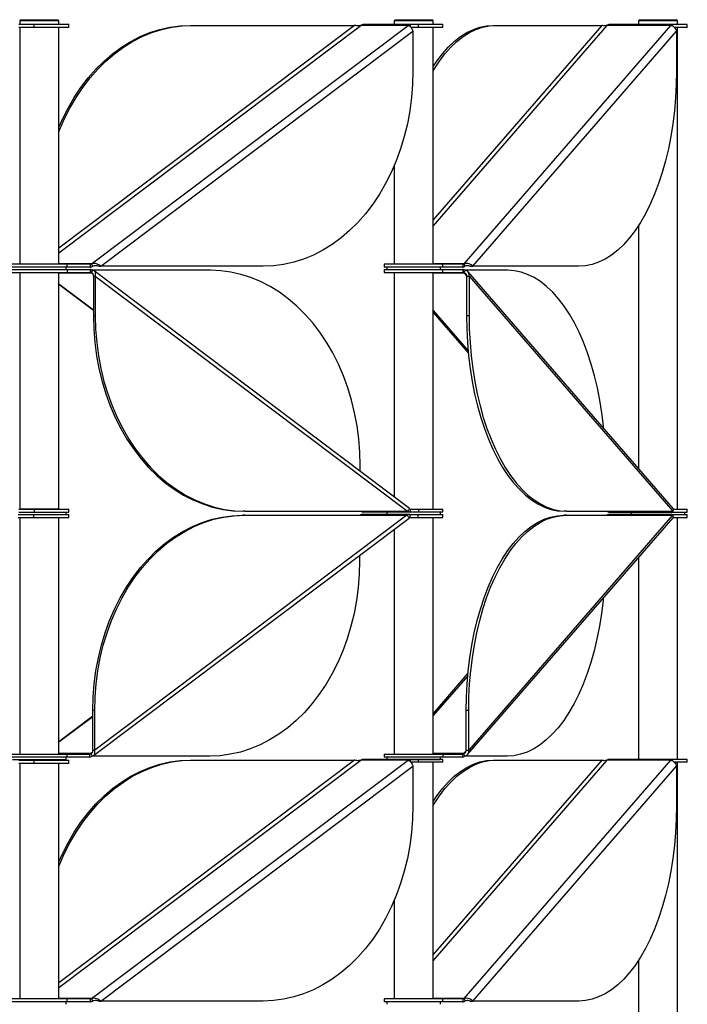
# Model space of a CAD drawing. Header units: millimetres. Extents: x 5 to 415, y 2 to 292.
# Tile 39 of 82: x 171 to 184, y 225 to 246. Entities that reach past the tile are written whole.
import ezdxf

# ---------------------------------------------------------------- set-up
doc = ezdxf.new("R2010")
doc.units = ezdxf.units.MM

msp = doc.modelspace()

# ---------------------------------------------------------------- linework, layer by layer
at = {"color": 7, "linetype": 'Continuous', "lineweight": 25}
for p, q in [((170.9835, 245.5571), (170.6738, 245.5571)), ((170.9835, 245.4971), (170.6738, 245.4971)), ((170.717, 245.6571), (170.692, 245.6321)), ((170.692, 245.6321), (170.692, 245.5571)), ((171.492, 245.6321), (170.692, 245.6321)), ((170.692, 245.4971), (170.692, 240.6496)), ((170.717, 245.6571), (171.467, 245.6571)), ((170.9835, 245.4971), (170.9835, 245.5571)), ((171.692, 245.5571), (170.9835, 245.5571)), ((171.692, 245.4971), (170.9835, 245.4971)), ((171.492, 245.6321), (171.467, 245.6571)), ((171.492, 245.5571), (171.492, 245.6321)), ((171.492, 240.8813), (177.6754, 245.541)), ((177.5449, 245.541), (171.492, 240.9796)), ((171.492, 240.6496), (171.492, 245.4971)), ((171.692, 245.4971), (171.692, 245.5571)), ((172.1592, 240.6577), (178.6394, 245.541)), ((174.1827, 245.541), (174.2212, 245.541)), ((174.2212, 245.541), (177.5449, 245.541)), ((178.6394, 245.541), (177.6754, 245.541)), ((178.6854, 245.5571), (177.7214, 245.5571)), ((178.3784, 245.6571), (178.3534, 245.6321)), ((178.3534, 245.6321), (178.3534, 245.5571)), ((178.7534, 245.6321), (178.3534, 245.6321)), ((178.3784, 245.6571), (178.7534, 245.6571)), ((178.6854, 245.5571), (178.6854, 245.5127)), ((178.8533, 245.5571), (178.6854, 245.5571)), ((178.8533, 245.4971), (178.6953, 245.4971)), ((178.7534, 245.6571), (179.1284, 245.6571)), ((179.1534, 245.6321), (178.7534, 245.6321)), ((178.8533, 245.4971), (178.8533, 245.5571)), ((179.3534, 245.5571), (178.8533, 245.5571)), ((179.3534, 245.4971), (178.8533, 245.4971)), ((179.1534, 245.6321), (179.1284, 245.6571)), ((179.1534, 245.5571), (179.1534, 245.6321)), ((179.1534, 241.4279), (182.7168, 245.541)), ((182.6048, 245.541), (179.1534, 241.5572)), ((179.1534, 240.6496), (179.1534, 245.4971)), ((179.3534, 245.4971), (179.3534, 245.5571)), ((179.7849, 240.6577), (184.0157, 245.541)), ((180.3829, 245.541), (180.4349, 245.541)), ((180.4349, 245.541), (182.6048, 245.541)), ((184.0157, 245.541), (182.7168, 245.541)), ((184.0457, 245.5571), (182.7468, 245.5571)), ((183.3803, 245.6571), (183.3553, 245.6321)), ((183.3553, 245.6321), (183.3553, 245.5571)), ((183.7553, 245.6321), (183.3553, 245.6321)), ((183.3803, 245.6571), (183.7553, 245.6571)), ((183.7553, 245.6571), (184.1303, 245.6571)), ((184.1553, 245.6321), (183.7553, 245.6321)), ((184.0457, 245.5571), (184.0457, 245.5322)), ((184.0515, 245.5571), (184.0457, 245.5571)), ((184.3553, 245.5571), (184.0515, 245.5571)), ((184.0515, 245.5296), (184.0515, 245.5571)), ((184.3553, 245.4971), (184.0936, 245.4971)), ((184.1553, 245.6321), (184.1303, 245.6571)), ((184.1553, 245.5571), (184.1553, 245.6321)), ((184.1553, 235.6321), (184.1553, 245.4971)), ((184.3553, 245.4971), (184.3553, 245.5571)), ((172.3513, 240.6057), (178.7395, 245.4198)), ((178.7395, 245.4198), (178.7395, 244.6057)), ((179.9639, 240.6057), (184.1346, 245.4198)), ((184.1346, 245.4198), (184.1346, 244.6057)), ((178.3534, 242.6619), (178.3534, 240.6496)), ((183.3553, 241.4377), (183.3553, 236.4644)), ((171.6614, 240.6496), (170.492, 240.6496)), ((172.1592, 240.6577), (171.492, 240.6577)), ((171.6614, 240.5896), (171.6614, 240.6496)), ((172.1298, 240.6496), (171.6614, 240.6496)), ((172.1298, 240.6496), (172.1298, 240.5896)), ((172.1298, 240.6496), (172.1363, 240.6496)), ((172.1363, 240.5896), (172.1363, 240.6496)), ((172.1592, 240.6577), (172.1822, 240.6057)), ((178.1534, 240.6496), (178.1534, 240.5896)), ((179.3534, 240.6496), (178.1534, 240.6496)), ((179.7849, 240.6577), (179.1534, 240.6577)), ((179.3534, 240.5896), (179.3534, 240.6496)), ((179.7612, 240.6496), (179.3534, 240.6496)), ((179.7612, 240.6496), (179.7612, 240.5896)), ((179.7612, 240.6496), (179.7699, 240.6496)), ((179.7699, 240.5896), (179.7699, 240.6496)), ((179.7849, 240.6577), (179.7999, 240.6057)), ((171.6614, 240.5896), (170.492, 240.5896)), ((170.492, 240.5396), (171.6614, 240.5396)), ((170.492, 240.4796), (171.6614, 240.4796)), ((170.692, 240.4796), (170.692, 235.6321)), ((171.492, 235.6321), (171.492, 240.4796)), ((171.492, 240.4716), (172.1592, 240.4716)), ((171.642, 240.5396), (171.642, 240.5896)), ((172.1298, 240.5896), (171.6614, 240.5896)), ((171.6614, 240.5396), (171.6614, 240.4796)), ((171.6614, 240.5396), (172.1298, 240.5396)), ((171.6614, 240.4796), (172.1298, 240.4796)), ((172.1298, 240.5896), (172.1363, 240.5896)), ((172.1298, 240.5396), (172.1298, 240.4796)), ((172.1363, 240.5396), (172.1298, 240.5396)), ((172.1363, 240.4796), (172.1298, 240.4796)), ((172.1363, 240.5396), (172.1363, 240.4796)), ((172.1822, 240.5236), (172.1592, 240.4716)), ((172.1592, 240.4716), (172.1902, 240.4483)), ((174.5953, 240.5236), (172.1822, 240.5236)), ((178.6712, 235.6452), (172.2143, 240.5111)), ((172.3127, 240.6057), (172.3513, 240.6057)), ((175.675, 240.6057), (172.3513, 240.6057)), ((179.3534, 240.5896), (178.1534, 240.5896)), ((178.1534, 240.5396), (178.1534, 240.4796)), ((178.1534, 240.5396), (179.3534, 240.5396)), ((178.1534, 240.4796), (179.3534, 240.4796)), ((178.2034, 240.5896), (178.2034, 240.5396)), ((178.3534, 240.4796), (178.3534, 235.8848)), ((179.1534, 235.6322), (179.1534, 240.4796)), ((179.1534, 240.4716), (179.7849, 240.4716)), ((179.3034, 240.5396), (179.3034, 240.5896)), ((179.7612, 240.5896), (179.3534, 240.5896)), ((179.3534, 240.4796), (179.3534, 240.5396)), ((179.3534, 240.5396), (179.7612, 240.5396)), ((179.3534, 240.4796), (179.7612, 240.4796)), ((179.7612, 240.5896), (179.7699, 240.5896)), ((179.7612, 240.5396), (179.7612, 240.4796)), ((179.7699, 240.5396), (179.7612, 240.5396)), ((179.7699, 240.4796), (179.7612, 240.4796)), ((179.7699, 240.5396), (179.7699, 240.4796)), ((179.7999, 240.5235), (179.7849, 240.4716)), ((179.7849, 240.4716), (179.8362, 240.4124)), ((180.6791, 240.5235), (179.7999, 240.5235)), ((184.0709, 235.6384), (179.8674, 240.4903)), ((179.9119, 240.6057), (179.9639, 240.6057)), ((182.1338, 240.6057), (179.9639, 240.6057)), ((171.492, 240.248), (172.1978, 239.7161)), ((171.492, 240.2363), (172.1978, 239.7044)), ((172.1978, 240.4023), (172.2364, 240.4023)), ((172.1978, 240.4023), (172.1978, 239.5882)), ((172.2364, 240.4023), (178.6246, 235.5882)), ((172.2364, 240.4023), (172.2364, 239.5882)), ((179.8369, 240.4023), (179.8888, 240.4023)), ((179.8369, 240.4023), (179.8369, 239.5882)), ((179.8888, 240.4023), (184.0596, 235.5882)), ((179.8888, 240.4023), (179.8888, 239.5882)), ((179.1534, 239.7013), (179.8689, 238.8754)), ((179.1534, 239.6566), (179.8736, 238.8253)), ((172.2364, 239.5882), (172.1978, 239.5882)), ((179.8888, 239.5882), (179.8369, 239.5882)), ((177.6599, 236.4074), (177.6599, 236.5236)), ((170.6738, 235.6321), (170.9835, 235.6321)), ((171.4442, 235.6321), (170.692, 235.6321)), ((170.792, 235.6321), (170.792, 235.6321)), ((170.9835, 235.6321), (170.9835, 235.5721)), ((170.9835, 235.6321), (171.692, 235.6321)), ((171.392, 235.6321), (171.392, 235.6321)), ((171.492, 235.6321), (171.4442, 235.6321)), ((171.692, 235.5721), (171.692, 235.6321)), ((175.3009, 235.5882), (175.2624, 235.5882)), ((175.3009, 235.5882), (178.6246, 235.5882)), ((178.6312, 235.5944), (178.6394, 235.5882)), ((178.6394, 235.5882), (178.6344, 235.5963)), ((178.6394, 235.5882), (178.6513, 235.6151)), ((178.6854, 235.6322), (178.6854, 235.5722)), ((178.6854, 235.6322), (178.8533, 235.6322)), ((178.8533, 235.6322), (178.8533, 235.5722)), ((178.8533, 235.6322), (179.3534, 235.6322)), ((179.3534, 235.5722), (179.3534, 235.6322)), ((181.8896, 235.5882), (181.8377, 235.5882)), ((181.8896, 235.5882), (184.0596, 235.5882)), ((184.0457, 235.5882), (184.0457, 235.5721)), ((184.0515, 235.5882), (184.0515, 235.5721)), ((184.0724, 235.6321), (184.3553, 235.6321)), ((184.3553, 235.5721), (184.3553, 235.6321)), ((170.6587, 235.4622), (170.9709, 235.4622)), ((170.6608, 235.5222), (170.9709, 235.5222)), ((170.6738, 235.5721), (170.9835, 235.5721)), ((170.692, 235.4622), (170.692, 230.6147)), ((170.9709, 235.5222), (170.9709, 235.4622)), ((170.9709, 235.5222), (171.692, 235.5222)), ((170.9709, 235.4622), (171.692, 235.4622)), ((170.9835, 235.5721), (171.692, 235.5721)), ((171.492, 230.6147), (171.492, 235.4622)), ((171.642, 235.5222), (171.642, 235.5721)), ((171.692, 235.4622), (171.692, 235.5222)), ((172.202, 230.5832), (178.6589, 235.4491)), ((178.6123, 235.5061), (172.224, 230.692)), ((175.2886, 235.5061), (175.25, 235.5061)), ((175.2886, 235.5061), (178.6123, 235.5061)), ((177.7091, 235.5222), (177.7156, 235.5222)), ((178.6666, 235.5222), (177.7156, 235.5222)), ((177.7214, 235.5722), (178.6854, 235.5722)), ((178.2034, 235.5722), (178.2034, 235.5222)), ((178.6271, 235.5061), (178.619, 235.4999)), ((178.639, 235.4792), (178.6271, 235.5061)), ((178.6666, 235.5222), (178.6731, 235.5222)), ((178.6731, 235.5222), (178.6731, 235.4622)), ((178.6731, 235.5222), (178.8405, 235.5222)), ((178.6731, 235.4622), (178.8405, 235.4622)), ((178.6854, 235.5722), (178.8533, 235.5722)), ((178.8405, 235.5222), (178.8405, 235.4622)), ((178.8405, 235.5222), (179.3534, 235.5222)), ((178.8405, 235.4622), (179.3534, 235.4622)), ((178.8533, 235.5722), (179.3534, 235.5722)), ((179.1534, 230.6147), (179.1534, 235.4622)), ((179.3034, 235.5222), (179.3034, 235.5722)), ((179.3534, 235.4622), (179.3534, 235.5222)), ((179.8594, 230.6039), (184.0629, 235.4558)), ((184.0515, 235.5061), (179.8808, 230.692)), ((181.8816, 235.5061), (181.8296, 235.5061)), ((181.8816, 235.5061), (184.0515, 235.5061)), ((182.7388, 235.5221), (182.7475, 235.5221)), ((182.7468, 235.5721), (184.0457, 235.5721)), ((184.0289, 235.5221), (182.7475, 235.5221)), ((183.2053, 235.5721), (183.2053, 235.5221)), ((184.0289, 235.5221), (184.0377, 235.5221)), ((184.0377, 235.5221), (184.0377, 235.5061)), ((184.0402, 235.5221), (184.3553, 235.5221)), ((184.0402, 235.5221), (184.0402, 235.5061)), ((184.0457, 235.5721), (184.0515, 235.5721)), ((184.0515, 235.5721), (184.3553, 235.5721)), ((184.0647, 235.4621), (184.3553, 235.4621)), ((184.1553, 230.5046), (184.1553, 235.4621)), ((184.3053, 235.5221), (184.3053, 235.5721)), ((184.3553, 235.4621), (184.3553, 235.5221)), ((178.3534, 235.2188), (178.3534, 230.6147)), ((177.6475, 234.6869), (177.6475, 234.5708)), ((183.3553, 234.6391), (183.3553, 230.5046)), ((179.8656, 232.269), (179.1534, 231.4469)), ((179.8609, 232.2188), (179.1534, 231.4022)), ((172.1855, 231.3899), (171.492, 230.8673)), ((172.1855, 231.3782), (171.492, 230.8556)), ((172.224, 231.5061), (172.1855, 231.5061)), ((172.1855, 230.692), (172.1855, 231.5061)), ((172.224, 230.692), (172.224, 231.5061)), ((179.8808, 231.5061), (179.8288, 231.5061)), ((179.8288, 230.692), (179.8288, 231.5061)), ((179.8808, 230.692), (179.8808, 231.5061)), ((170.492, 230.6147), (171.6572, 230.6147)), ((170.492, 230.5547), (171.6572, 230.5547)), ((172.1469, 230.6227), (171.492, 230.6227)), ((171.642, 230.5047), (171.642, 230.5547)), ((171.6572, 230.6147), (171.6572, 230.5547)), ((171.6572, 230.6147), (172.1239, 230.6147)), ((171.6572, 230.5547), (172.1239, 230.5547)), ((172.1239, 230.5547), (172.1239, 230.6147)), ((172.1783, 230.6464), (172.1469, 230.6227)), ((172.1469, 230.6227), (172.1699, 230.5708)), ((174.583, 230.5708), (172.1699, 230.5708)), ((172.1855, 230.692), (172.224, 230.692)), ((178.1534, 230.6147), (178.1534, 230.5547)), ((178.1534, 230.6147), (179.3534, 230.6147)), ((178.1534, 230.5547), (179.3534, 230.5547)), ((178.2034, 230.5547), (178.2034, 230.5047)), ((179.7769, 230.6227), (179.1534, 230.6227)), ((179.3034, 230.5047), (179.3034, 230.5547)), ((179.3534, 230.6147), (179.3534, 230.5547)), ((179.3534, 230.6147), (179.7619, 230.6147)), ((179.3534, 230.5547), (179.7619, 230.5547)), ((179.7619, 230.5547), (179.7619, 230.6147)), ((179.8289, 230.6828), (179.7769, 230.6227)), ((179.7769, 230.6227), (179.7919, 230.5707)), ((180.671, 230.5707), (179.7919, 230.5707)), ((179.8288, 230.692), (179.8808, 230.692)), ((170.542, 230.5047), (171.1465, 230.5047)), ((170.9835, 230.4821), (170.6738, 230.4821)), ((170.9835, 230.4221), (170.6738, 230.4221)), ((170.692, 230.4221), (170.692, 225.5971)), ((170.792, 230.5047), (170.792, 230.4821)), ((170.9835, 230.4221), (170.9835, 230.4821)), ((171.692, 230.4821), (170.9835, 230.4821)), ((171.692, 230.4221), (170.9835, 230.4221)), ((171.1465, 230.5047), (171.642, 230.5047)), ((171.392, 230.4821), (171.392, 230.5047)), ((171.492, 225.8288), (177.6754, 230.4885)), ((177.5449, 230.4885), (171.492, 225.9271)), ((171.492, 225.5971), (171.492, 230.4221)), ((171.692, 230.4221), (171.692, 230.4821)), ((172.1592, 225.6052), (178.6394, 230.4885)), ((172.3513, 225.5532), (178.7395, 230.3673)), ((174.1827, 230.4885), (174.2212, 230.4885)), ((174.2212, 230.4885), (177.5449, 230.4885)), ((178.6394, 230.4885), (177.6754, 230.4885)), ((178.6854, 230.5046), (177.7214, 230.5046)), ((178.2034, 230.5047), (178.9622, 230.5047)), ((178.4534, 230.5047), (178.4534, 230.5046)), ((178.6854, 230.5046), (178.6854, 230.4602)), ((178.8533, 230.5046), (178.6854, 230.5046)), ((178.8533, 230.4446), (178.6953, 230.4446)), ((178.7395, 230.3673), (178.7395, 229.5532)), ((178.8533, 230.4446), (178.8533, 230.5046)), ((179.3534, 230.5046), (178.8533, 230.5046)), ((179.3534, 230.4446), (178.8533, 230.4446)), ((178.9622, 230.5047), (179.3034, 230.5047)), ((179.0534, 230.5046), (179.0534, 230.5047)), ((179.1534, 226.3754), (182.7168, 230.4885)), ((182.6048, 230.4885), (179.1534, 226.5047)), ((179.1534, 225.5971), (179.1534, 230.4446)), ((179.3534, 230.4446), (179.3534, 230.5046)), ((179.7849, 225.6052), (184.0157, 230.4885)), ((179.9639, 225.5532), (184.1346, 230.3673)), ((180.3829, 230.4885), (180.4349, 230.4885)), ((180.4349, 230.4885), (182.6048, 230.4885)), ((184.0157, 230.4885), (182.7168, 230.4885)), ((184.0457, 230.5046), (182.7468, 230.5046)), ((184.1553, 230.5046), (183.3553, 230.5046)), ((183.4553, 230.5046), (183.4553, 230.5046)), ((184.0457, 230.5046), (184.0457, 230.4797)), ((184.0515, 230.5046), (184.0457, 230.5046)), ((184.3553, 230.5046), (184.0515, 230.5046)), ((184.0515, 230.4771), (184.0515, 230.5046)), ((184.0553, 230.5046), (184.0553, 230.5046)), ((184.3553, 230.4446), (184.0936, 230.4446)), ((184.1346, 230.3673), (184.1346, 229.5532)), ((184.1553, 220.5796), (184.1553, 230.4446)), ((184.3553, 230.4446), (184.3553, 230.5046)), ((178.3534, 227.6094), (178.3534, 225.5971)), ((183.3553, 226.3852), (183.3553, 221.4119)), ((171.6614, 225.5971), (170.492, 225.5971)), ((171.6614, 225.5371), (170.492, 225.5371)), ((172.1592, 225.6052), (171.492, 225.6052)), ((171.642, 225.4871), (171.642, 225.5371)), ((171.6614, 225.5371), (171.6614, 225.5971)), ((172.1298, 225.5971), (171.6614, 225.5971)), ((172.1298, 225.5371), (171.6614, 225.5371)), ((172.1298, 225.5971), (172.1298, 225.5371)), ((172.1298, 225.5971), (172.1363, 225.5971)), ((172.1298, 225.5371), (172.1363, 225.5371)), ((172.1363, 225.5371), (172.1363, 225.5971)), ((172.1592, 225.6052), (172.1822, 225.5532)), ((172.3127, 225.5532), (172.3513, 225.5532)), ((175.675, 225.5532), (172.3513, 225.5532)), ((178.1534, 225.5971), (178.1534, 225.5371)), ((179.3534, 225.5971), (178.1534, 225.5971)), ((179.3534, 225.5371), (178.1534, 225.5371)), ((178.2034, 225.5371), (178.2034, 225.4871)), ((179.7849, 225.6052), (179.1534, 225.6052)), ((179.3034, 225.4871), (179.3034, 225.5371)), ((179.3534, 225.5371), (179.3534, 225.5971)), ((179.7612, 225.5971), (179.3534, 225.5971)), ((179.7612, 225.5371), (179.3534, 225.5371)), ((179.7612, 225.5971), (179.7612, 225.5371)), ((179.7612, 225.5971), (179.7699, 225.5971)), ((179.7612, 225.5371), (179.7699, 225.5371)), ((179.7699, 225.5371), (179.7699, 225.5971)), ((179.7849, 225.6052), (179.7999, 225.5532)), ((179.9119, 225.5532), (179.9639, 225.5532)), ((182.1338, 225.5532), (179.9639, 225.5532))]:
    msp.add_line(p, q, dxfattribs=at)
at = {"color": 7, "linetype": 'Continuous', "lineweight": 25, "flags": 128}
for points in [[(171.492, 243.4556), (171.5642, 243.6194), (171.679, 243.8478), (171.8055, 244.0654), (171.943, 244.2712), (172.0909, 244.4644), (172.2487, 244.6439), (172.4154, 244.8089), (172.5904, 244.9587), (172.7728, 245.0926), (172.9617, 245.2099), (173.1564, 245.3101), (173.3559, 245.3927), (173.5592, 245.4574), (173.7654, 245.5038), (173.9735, 245.5317), (174.1827, 245.541)], [(171.492, 243.3603), (171.5003, 243.3813), (171.6028, 243.6194), (171.7176, 243.8478), (171.844, 244.0654), (171.9815, 244.2712), (172.1295, 244.4644), (172.2872, 244.6439), (172.454, 244.8089), (172.6289, 244.9587), (172.8113, 245.0926), (173.0003, 245.2099), (173.195, 245.3101), (173.3944, 245.3927), (173.5977, 245.4574), (173.8039, 245.5038), (174.0121, 245.5317), (174.2212, 245.541)], [(179.1534, 244.6128), (179.1722, 244.6439), (179.2811, 244.8089), (179.3953, 244.9587), (179.5144, 245.0926), (179.6378, 245.2099), (179.7649, 245.3101), (179.8951, 245.3927), (180.0278, 245.4574), (180.1624, 245.5038), (180.2983, 245.5317), (180.4349, 245.541)], [(179.1534, 244.6966), (179.2291, 244.8089), (179.3433, 244.9587), (179.4624, 245.0926), (179.5858, 245.2099), (179.7129, 245.3101), (179.8431, 245.3927), (179.9758, 245.4574), (180.1105, 245.5038), (180.2464, 245.5317), (180.3829, 245.541)], [(178.7395, 244.6057), (178.7324, 244.3327), (178.711, 244.061), (178.6754, 243.7919), (178.6259, 243.5265), (178.5626, 243.2662), (178.4858, 243.0121), (178.396, 242.7655), (178.2934, 242.5274), (178.1786, 242.299), (178.0522, 242.0814), (177.9147, 241.8755), (177.7667, 241.6824), (177.609, 241.5029), (177.4423, 241.3378), (177.2673, 241.188), (177.0849, 241.0542), (176.8959, 240.9369), (176.7012, 240.8367), (176.5018, 240.754), (176.2985, 240.6894), (176.0923, 240.643), (175.8841, 240.615), (175.675, 240.6057)], [(184.1346, 244.6057), (184.1299, 244.3327), (184.116, 244.061), (184.0928, 243.7919), (184.0604, 243.5265), (184.0191, 243.2662), (183.969, 243.0121), (183.9103, 242.7654), (183.8433, 242.5274), (183.7684, 242.299), (183.6858, 242.0813), (183.5961, 241.8755), (183.4995, 241.6823), (183.3965, 241.5028), (183.2876, 241.3378), (183.1734, 241.188), (183.0543, 241.0542), (182.9309, 240.9368), (182.8038, 240.8366), (182.6736, 240.754), (182.5409, 240.6894), (182.4063, 240.6429), (182.2704, 240.615), (182.1338, 240.6057)], [(177.6599, 236.5236), (177.6527, 236.7965), (177.6313, 237.0682), (177.5958, 237.3374), (177.5462, 237.6027), (177.4829, 237.8631), (177.4061, 238.1172), (177.3163, 238.3638), (177.2137, 238.6019), (177.0989, 238.8303), (176.9725, 239.0479), (176.835, 239.2538), (176.687, 239.4469), (176.5293, 239.6264), (176.3626, 239.7914), (176.1876, 239.9412), (176.0052, 240.0751), (175.8162, 240.1924), (175.6215, 240.2926), (175.4221, 240.3752), (175.2188, 240.4399), (175.0126, 240.4863), (174.8044, 240.5142), (174.5953, 240.5236)], [(182.6431, 237.2865), (182.638, 237.3374), (182.6057, 237.6027), (182.5643, 237.8631), (182.5142, 238.1171), (182.4556, 238.3638), (182.3886, 238.6019), (182.3137, 238.8303), (182.2311, 239.0479), (182.1413, 239.2537), (182.0447, 239.4469), (181.9418, 239.6264), (181.8329, 239.7914), (181.7187, 239.9412), (181.5996, 240.0751), (181.4762, 240.1924), (181.3491, 240.2926), (181.2189, 240.3752), (181.0862, 240.4399), (180.9515, 240.4863), (180.8156, 240.5142), (180.6791, 240.5235)], [(172.1978, 239.5882), (172.2049, 239.3153), (172.2263, 239.0436), (172.2619, 238.7744), (172.3114, 238.509), (172.3747, 238.2487), (172.4515, 237.9946), (172.5414, 237.748), (172.6439, 237.5099), (172.7587, 237.2815), (172.8851, 237.0639), (173.0227, 236.858), (173.1706, 236.6649), (173.3284, 236.4854), (173.4951, 236.3204), (173.6701, 236.1706), (173.8525, 236.0367), (174.0414, 235.9194), (174.2361, 235.8192), (174.4356, 235.7366), (174.6389, 235.6719), (174.8451, 235.6255), (175.0532, 235.5976), (175.2624, 235.5882)], [(172.2364, 239.5882), (172.2435, 239.3153), (172.2649, 239.0436), (172.3005, 238.7744), (172.35, 238.509), (172.4133, 238.2487), (172.4901, 237.9946), (172.5799, 237.748), (172.6825, 237.5099), (172.7973, 237.2815), (172.9237, 237.0639), (173.0612, 236.858), (173.2092, 236.6649), (173.3669, 236.4854), (173.5336, 236.3204), (173.7086, 236.1706), (173.891, 236.0367), (174.08, 235.9194), (174.2747, 235.8192), (174.4741, 235.7366), (174.6774, 235.6719), (174.8836, 235.6255), (175.0918, 235.5976), (175.3009, 235.5882)], [(179.8369, 239.5882), (179.8415, 239.3152), (179.8555, 239.0435), (179.8787, 238.7744), (179.9111, 238.509), (179.9524, 238.2487), (180.0025, 237.9946), (180.0612, 237.748), (180.1281, 237.5099), (180.2031, 237.2815), (180.2856, 237.0639), (180.3754, 236.858), (180.472, 236.6649), (180.575, 236.4854), (180.6838, 236.3203), (180.7981, 236.1705), (180.9172, 236.0367), (181.0405, 235.9194), (181.1676, 235.8192), (181.2978, 235.7365), (181.4306, 235.6719), (181.5652, 235.6255), (181.7011, 235.5975), (181.8377, 235.5882)], [(179.8888, 239.5882), (179.8935, 239.3152), (179.9075, 239.0435), (179.9307, 238.7744), (179.963, 238.509), (180.0043, 238.2487), (180.0545, 237.9946), (180.1131, 237.748), (180.1801, 237.5099), (180.255, 237.2815), (180.3376, 237.0639), (180.4274, 236.858), (180.524, 236.6649), (180.6269, 236.4854), (180.7358, 236.3203), (180.85, 236.1705), (180.9691, 236.0367), (181.0925, 235.9194), (181.2196, 235.8192), (181.3498, 235.7365), (181.4825, 235.6719), (181.6172, 235.6255), (181.7531, 235.5975), (181.8896, 235.5882)], [(172.1855, 231.5061), (172.1926, 231.7791), (172.214, 232.0507), (172.2496, 232.3199), (172.2991, 232.5853), (172.3624, 232.8456), (172.4392, 233.0997), (172.5291, 233.3463), (172.6316, 233.5844), (172.7464, 233.8128), (172.8728, 234.0304), (173.0104, 234.2363), (173.1583, 234.4294), (173.316, 234.6089), (173.4828, 234.774), (173.6577, 234.9238), (173.8401, 235.0576), (174.0291, 235.1749), (174.2238, 235.2751), (174.4232, 235.3578), (174.6265, 235.4224), (174.8328, 235.4688), (175.0409, 235.4968), (175.25, 235.5061)], [(172.224, 231.5061), (172.2312, 231.7791), (172.2526, 232.0507), (172.2881, 232.3199), (172.3377, 232.5853), (172.401, 232.8456), (172.4778, 233.0997), (172.5676, 233.3463), (172.6702, 233.5844), (172.7849, 233.8128), (172.9114, 234.0304), (173.0489, 234.2363), (173.1969, 234.4294), (173.3546, 234.6089), (173.5213, 234.774), (173.6963, 234.9238), (173.8787, 235.0576), (174.0677, 235.1749), (174.2623, 235.2751), (174.4618, 235.3578), (174.6651, 235.4224), (174.8713, 235.4688), (175.0795, 235.4968), (175.2886, 235.5061)], [(179.8288, 231.5061), (179.8335, 231.779), (179.8475, 232.0507), (179.8707, 232.3199), (179.903, 232.5852), (179.9444, 232.8456), (179.9945, 233.0997), (180.0531, 233.3463), (180.1201, 233.5844), (180.195, 233.8128), (180.2776, 234.0304), (180.3674, 234.2363), (180.464, 234.4294), (180.5669, 234.6089), (180.6758, 234.7739), (180.79, 234.9237), (180.9091, 235.0576), (181.0325, 235.1749), (181.1596, 235.2751), (181.2898, 235.3577), (181.4225, 235.4224), (181.5572, 235.4688), (181.6931, 235.4967), (181.8296, 235.5061)], [(179.8808, 231.5061), (179.8854, 231.779), (179.8994, 232.0507), (179.9226, 232.3199), (179.955, 232.5852), (179.9963, 232.8456), (180.0464, 233.0997), (180.1051, 233.3463), (180.1721, 233.5844), (180.247, 233.8128), (180.3295, 234.0304), (180.4193, 234.2363), (180.5159, 234.4294), (180.6189, 234.6089), (180.7278, 234.7739), (180.842, 234.9237), (180.9611, 235.0576), (181.0845, 235.1749), (181.2115, 235.2751), (181.3418, 235.3577), (181.4745, 235.4224), (181.6091, 235.4688), (181.745, 235.4967), (181.8816, 235.5061)], [(177.6475, 234.5708), (177.6404, 234.2978), (177.619, 234.0261), (177.5834, 233.7569), (177.5339, 233.4916), (177.4706, 233.2312), (177.3938, 232.9772), (177.304, 232.7305), (177.2014, 232.4924), (177.0866, 232.264), (176.9602, 232.0464), (176.8227, 231.8405), (176.6747, 231.6474), (176.517, 231.4679), (176.3502, 231.3029), (176.1753, 231.1531), (175.9929, 231.0192), (175.8039, 230.9019), (175.6092, 230.8017), (175.4098, 230.7191), (175.2065, 230.6544), (175.0003, 230.608), (174.7921, 230.5801), (174.583, 230.5708)], [(182.6351, 233.8078), (182.63, 233.7569), (182.5976, 233.4915), (182.5563, 233.2312), (182.5062, 232.9771), (182.4475, 232.7305), (182.3806, 232.4924), (182.3056, 232.264), (182.2231, 232.0464), (182.1333, 231.8405), (182.0367, 231.6474), (181.9337, 231.4679), (181.8249, 231.3029), (181.7106, 231.1531), (181.5915, 231.0192), (181.4682, 230.9019), (181.3411, 230.8017), (181.2108, 230.7191), (181.0781, 230.6544), (180.9435, 230.608), (180.8076, 230.5801), (180.671, 230.5707)], [(171.492, 228.4031), (171.5642, 228.5669), (171.679, 228.7953), (171.8055, 229.0129), (171.943, 229.2187), (172.0909, 229.4119), (172.2487, 229.5914), (172.4154, 229.7564), (172.5904, 229.9062), (172.7728, 230.0401), (172.9617, 230.1574), (173.1564, 230.2576), (173.3559, 230.3402), (173.5592, 230.4049), (173.7654, 230.4513), (173.9735, 230.4792), (174.1827, 230.4885)], [(171.492, 228.3078), (171.5003, 228.3288), (171.6028, 228.5669), (171.7176, 228.7953), (171.844, 229.0129), (171.9815, 229.2187), (172.1295, 229.4119), (172.2872, 229.5914), (172.454, 229.7564), (172.6289, 229.9062), (172.8113, 230.0401), (173.0003, 230.1574), (173.195, 230.2576), (173.3944, 230.3402), (173.5977, 230.4049), (173.8039, 230.4513), (174.0121, 230.4792), (174.2212, 230.4885)], [(179.1534, 229.5603), (179.1722, 229.5914), (179.2811, 229.7564), (179.3953, 229.9062), (179.5144, 230.0401), (179.6378, 230.1574), (179.7649, 230.2576), (179.8951, 230.3402), (180.0278, 230.4049), (180.1624, 230.4513), (180.2983, 230.4792), (180.4349, 230.4885)], [(179.1534, 229.6441), (179.2291, 229.7564), (179.3433, 229.9062), (179.4624, 230.0401), (179.5858, 230.1574), (179.7129, 230.2576), (179.8431, 230.3402), (179.9758, 230.4049), (180.1105, 230.4513), (180.2464, 230.4792), (180.3829, 230.4885)], [(178.7395, 229.5532), (178.7324, 229.2802), (178.711, 229.0085), (178.6754, 228.7394), (178.6259, 228.474), (178.5626, 228.2137), (178.4858, 227.9596), (178.396, 227.713), (178.2934, 227.4749), (178.1786, 227.2465), (178.0522, 227.0289), (177.9147, 226.823), (177.7667, 226.6299), (177.609, 226.4504), (177.4423, 226.2853), (177.2673, 226.1355), (177.0849, 226.0017), (176.8959, 225.8844), (176.7012, 225.7842), (176.5018, 225.7015), (176.2985, 225.6369), (176.0923, 225.5905), (175.8841, 225.5625), (175.675, 225.5532)], [(184.1346, 229.5532), (184.1299, 229.2802), (184.116, 229.0085), (184.0928, 228.7394), (184.0604, 228.474), (184.0191, 228.2137), (183.969, 227.9596), (183.9103, 227.7129), (183.8433, 227.4749), (183.7684, 227.2465), (183.6858, 227.0288), (183.5961, 226.823), (183.4995, 226.6298), (183.3965, 226.4503), (183.2876, 226.2853), (183.1734, 226.1355), (183.0543, 226.0017), (182.9309, 225.8843), (182.8038, 225.7841), (182.6736, 225.7015), (182.5409, 225.6369), (182.4063, 225.5904), (182.2704, 225.5625), (182.1338, 225.5532)]]:
    msp.add_lwpolyline(points, dxfattribs=at)
at = {"color": 7, "linetype": 'Continuous', "lineweight": 25}
for centre, radius, start, end in [((177.7223, 245.4808), 0.0763, 90.65935, 127.89406), ((178.6863, 245.4808), 0.0763, 90.65935, 127.89406), ((182.7493, 245.5165), 0.0407, 93.43942, 142.9155), ((184.0481, 245.5165), 0.0407, 93.43942, 142.9155), ((172.1358, 240.6878), 0.0381, 270.65935, 307.89406), ((179.7687, 240.6699), 0.0203, 273.43942, 322.9155), ((172.1354, 240.6659), 0.0763, 270.65935, 307.89406), ((172.1354, 240.4634), 0.0763, 52.10594, 89.34065), ((172.1358, 240.4415), 0.0381, 52.10594, 89.34065), ((179.7675, 240.6302), 0.0407, 273.43942, 322.9155), ((179.7675, 240.499), 0.0407, 37.0845, 86.56058), ((179.7687, 240.4593), 0.0203, 37.0845, 86.56058), ((177.7223, 235.6484), 0.0763, 232.10594, 269.34065), ((178.6863, 235.6484), 0.0763, 232.10594, 269.34065), ((178.6858, 235.6703), 0.0381, 232.10594, 269.34065), ((182.7493, 235.6127), 0.0407, 217.0845, 266.56058), ((184.0481, 235.6127), 0.0407, 217.0845, 266.56058), ((177.71, 235.4459), 0.0763, 90.65935, 127.89406), ((178.674, 235.4459), 0.0763, 90.65935, 127.89406), ((178.6735, 235.424), 0.0381, 90.65935, 127.89406), ((182.7412, 235.4815), 0.0407, 93.43942, 142.9155), ((184.0401, 235.4815), 0.0407, 93.43942, 142.9155), ((172.1235, 230.6528), 0.0381, 270.65935, 307.89406), ((172.1231, 230.6309), 0.0763, 270.65935, 307.89406), ((179.7606, 230.635), 0.0203, 273.43942, 322.9155), ((179.7594, 230.5953), 0.0407, 273.43942, 322.9155), ((177.7223, 230.4283), 0.0763, 90.65935, 127.89406), ((178.6863, 230.4283), 0.0763, 90.65935, 127.89406), ((182.7493, 230.464), 0.0407, 93.43942, 142.9155), ((184.0481, 230.464), 0.0407, 93.43942, 142.9155), ((172.1358, 225.6353), 0.0381, 270.65935, 307.89406), ((172.1354, 225.6134), 0.0763, 270.65935, 307.89406), ((179.7687, 225.6174), 0.0203, 273.43942, 322.9155), ((179.7675, 225.5777), 0.0407, 273.43942, 322.9155)]:
    msp.add_arc(centre, radius, start, end, dxfattribs=at)
for points, knots in [([(177.6754, 245.541), (177.661, 245.5368), (177.6322, 245.5283), (177.587, 245.5309), (177.5589, 245.5371), (177.5463, 245.5407), (177.5449, 245.541)], [0, 0, 0, 0, 0.3201967, 0.6410914, 0.961986, 1, 1, 1, 1]), ([(178.6394, 245.541), (178.6471, 245.5386), (178.6624, 245.5337), (178.689, 245.5114), (178.7135, 245.4805), (178.7307, 245.4481), (178.7372, 245.4274), (178.7395, 245.4198)], [0, 0, 0, 0, 0.2182973, 0.4366061, 0.6549149, 0.8732236, 1, 1, 1, 1]), ([(182.7168, 245.541), (182.7029, 245.5368), (182.6751, 245.5282), (182.6355, 245.5309), (182.6141, 245.5371), (182.6057, 245.5406), (182.6048, 245.541)], [0, 0, 0, 0, 0.32019668, 0.6410914, 0.96198601, 1, 1, 1, 1]), ([(184.0157, 245.541), (184.0268, 245.5386), (184.0491, 245.5337), (184.0827, 245.5114), (184.1108, 245.4804), (184.128, 245.4481), (184.1328, 245.4274), (184.1346, 245.4198)], [0, 0, 0, 0, 0.2182973, 0.4366061, 0.6549149, 0.8732236, 1, 1, 1, 1]), ([(172.3513, 240.6057), (172.3386, 240.6148), (172.3133, 240.6331), (172.2641, 240.6543), (172.2105, 240.666), (172.1767, 240.6605), (172.1592, 240.6577)], [0, 0, 0, 0, 0.2453754, 0.4909149, 0.7364551, 1, 1, 1, 1]), ([(179.9639, 240.6057), (179.9548, 240.6148), (179.9367, 240.633), (179.8927, 240.6542), (179.8401, 240.666), (179.8037, 240.6605), (179.7849, 240.6577)], [0, 0, 0, 0, 0.2453754, 0.4909149, 0.7364551, 1, 1, 1, 1]), ([(172.1978, 240.4023), (172.1983, 240.4099), (172.1993, 240.425), (172.1938, 240.4452), (172.1828, 240.461), (172.1701, 240.4689), (172.1615, 240.471), (172.1592, 240.4716)], [0, 0, 0, 0, 0.2289275, 0.457855, 0.686699, 0.9155428, 1, 1, 1, 1]), ([(172.3127, 240.6057), (172.3005, 240.6089), (172.2762, 240.6152), (172.2311, 240.6182), (172.1994, 240.6124), (172.1839, 240.6063), (172.1822, 240.6057)], [0, 0, 0, 0, 0.3201967, 0.6410914, 0.961986, 1, 1, 1, 1]), ([(172.2364, 240.4023), (172.2391, 240.4155), (172.2445, 240.4417), (172.2396, 240.4771), (172.2249, 240.5044), (172.2041, 240.5193), (172.1881, 240.5224), (172.1822, 240.5236)], [0, 0, 0, 0, 0.2182973, 0.4366061, 0.6549149, 0.8732236, 1, 1, 1, 1]), ([(179.8369, 240.4023), (179.8369, 240.4098), (179.8369, 240.4249), (179.828, 240.4452), (179.8132, 240.4609), (179.7975, 240.4689), (179.7876, 240.471), (179.7849, 240.4716)], [0, 0, 0, 0, 0.2289275, 0.457855, 0.686699, 0.9155428, 1, 1, 1, 1]), ([(179.9119, 240.6057), (179.9033, 240.6089), (179.886, 240.6152), (179.8467, 240.6182), (179.8167, 240.6123), (179.8015, 240.6063), (179.7999, 240.6057)], [0, 0, 0, 0, 0.3201967, 0.6410914, 0.961986, 1, 1, 1, 1]), ([(179.8888, 240.4023), (179.89, 240.4154), (179.8923, 240.4417), (179.8796, 240.477), (179.856, 240.5043), (179.8274, 240.5193), (179.8073, 240.5224), (179.7999, 240.5235)], [0, 0, 0, 0, 0.2182973, 0.4366061, 0.6549149, 0.8732236, 1, 1, 1, 1]), ([(178.6711, 235.6451), (178.6713, 235.6429), (178.6717, 235.6387), (178.6571, 235.6167), (178.6357, 235.598), (178.6246, 235.5882)], [0, 0, 0, 0, 0.31868557, 0.64729491, 1, 1, 1, 1]), ([(184.0701, 235.6376), (184.071, 235.6372), (184.0774, 235.634), (184.0775, 235.6161), (184.0657, 235.5977), (184.0596, 235.5882)], [0, 0, 0, 0, 0.0666406, 0.5168154, 1, 1, 1, 1]), ([(178.6123, 235.5061), (178.6228, 235.4969), (178.6438, 235.4785), (178.6577, 235.4585), (178.6618, 235.4476), (178.6588, 235.4493), (178.6587, 235.4494)], [0, 0, 0, 0, 0.3284044, 0.6570284, 0.9856535, 1, 1, 1, 1]), ([(178.6218, 235.4983), (178.6239, 235.4996), (178.6263, 235.5011), (178.627, 235.5054), (178.6271, 235.5061)], [0, 0, 0, 0, 0.85002614, 1, 1, 1, 1]), ([(184.0515, 235.5061), (184.0574, 235.4972), (184.069, 235.4794), (184.0696, 235.4613), (184.063, 235.4576), (184.0618, 235.4569)], [0, 0, 0, 0, 0.4497301, 0.899761, 1, 1, 1, 1]), ([(172.1469, 230.6227), (172.153, 230.6247), (172.1652, 230.6286), (172.1781, 230.6428), (172.1855, 230.6615), (172.1869, 230.6789), (172.1858, 230.6892), (172.1855, 230.692)], [0, 0, 0, 0, 0.2289275, 0.457855, 0.686699, 0.9155428, 1, 1, 1, 1]), ([(172.1699, 230.5708), (172.1799, 230.5732), (172.1998, 230.5781), (172.22, 230.6004), (172.2305, 230.6313), (172.2306, 230.6637), (172.2258, 230.6844), (172.224, 230.692)], [0, 0, 0, 0, 0.2182973, 0.4366061, 0.6549149, 0.8732236, 1, 1, 1, 1]), ([(179.7769, 230.6227), (179.7841, 230.6247), (179.7984, 230.6286), (179.8152, 230.6427), (179.8262, 230.6615), (179.8295, 230.6789), (179.829, 230.6892), (179.8288, 230.692)], [0, 0, 0, 0, 0.2289275, 0.457855, 0.686699, 0.9155428, 1, 1, 1, 1]), ([(179.7919, 230.5707), (179.8045, 230.5732), (179.8298, 230.5781), (179.8592, 230.6004), (179.8782, 230.6313), (179.8843, 230.6637), (179.8817, 230.6844), (179.8808, 230.692)], [0, 0, 0, 0, 0.2182973, 0.4366061, 0.6549149, 0.8732236, 1, 1, 1, 1]), ([(177.6754, 230.4885), (177.661, 230.4843), (177.6322, 230.4758), (177.587, 230.4784), (177.5589, 230.4846), (177.5463, 230.4882), (177.5449, 230.4885)], [0, 0, 0, 0, 0.3201967, 0.6410914, 0.961986, 1, 1, 1, 1]), ([(178.6394, 230.4885), (178.6471, 230.4861), (178.6624, 230.4812), (178.689, 230.4589), (178.7135, 230.428), (178.7307, 230.3956), (178.7372, 230.3749), (178.7395, 230.3673)], [0, 0, 0, 0, 0.21829734, 0.43660611, 0.65491491, 0.8732236, 1, 1, 1, 1]), ([(182.7168, 230.4885), (182.7029, 230.4843), (182.6751, 230.4757), (182.6355, 230.4784), (182.6141, 230.4846), (182.6057, 230.4881), (182.6048, 230.4885)], [0, 0, 0, 0, 0.3201967, 0.6410914, 0.961986, 1, 1, 1, 1]), ([(184.0157, 230.4885), (184.0268, 230.4861), (184.0491, 230.4812), (184.0827, 230.4589), (184.1108, 230.4279), (184.128, 230.3956), (184.1328, 230.3749), (184.1346, 230.3673)], [0, 0, 0, 0, 0.21829734, 0.43660611, 0.65491491, 0.8732236, 1, 1, 1, 1]), ([(172.3513, 225.5532), (172.3386, 225.5623), (172.3133, 225.5806), (172.2641, 225.6018), (172.2105, 225.6135), (172.1767, 225.608), (172.1592, 225.6052)], [0, 0, 0, 0, 0.2453754, 0.4909149, 0.7364551, 1, 1, 1, 1]), ([(172.3127, 225.5532), (172.3005, 225.5564), (172.2762, 225.5627), (172.2311, 225.5657), (172.1994, 225.5599), (172.1839, 225.5538), (172.1822, 225.5532)], [0, 0, 0, 0, 0.3201967, 0.6410914, 0.961986, 1, 1, 1, 1]), ([(179.9639, 225.5532), (179.9548, 225.5623), (179.9367, 225.5805), (179.8927, 225.6017), (179.8401, 225.6135), (179.8037, 225.608), (179.7849, 225.6052)], [0, 0, 0, 0, 0.2453754, 0.4909149, 0.7364551, 1, 1, 1, 1]), ([(179.9119, 225.5532), (179.9033, 225.5564), (179.886, 225.5627), (179.8467, 225.5657), (179.8167, 225.5598), (179.8015, 225.5538), (179.7999, 225.5532)], [0, 0, 0, 0, 0.3201967, 0.6410914, 0.961986, 1, 1, 1, 1])]:
    msp.add_open_spline(points, degree=3, knots=knots, dxfattribs=at)

doc.saveas('drawing.dxf')
